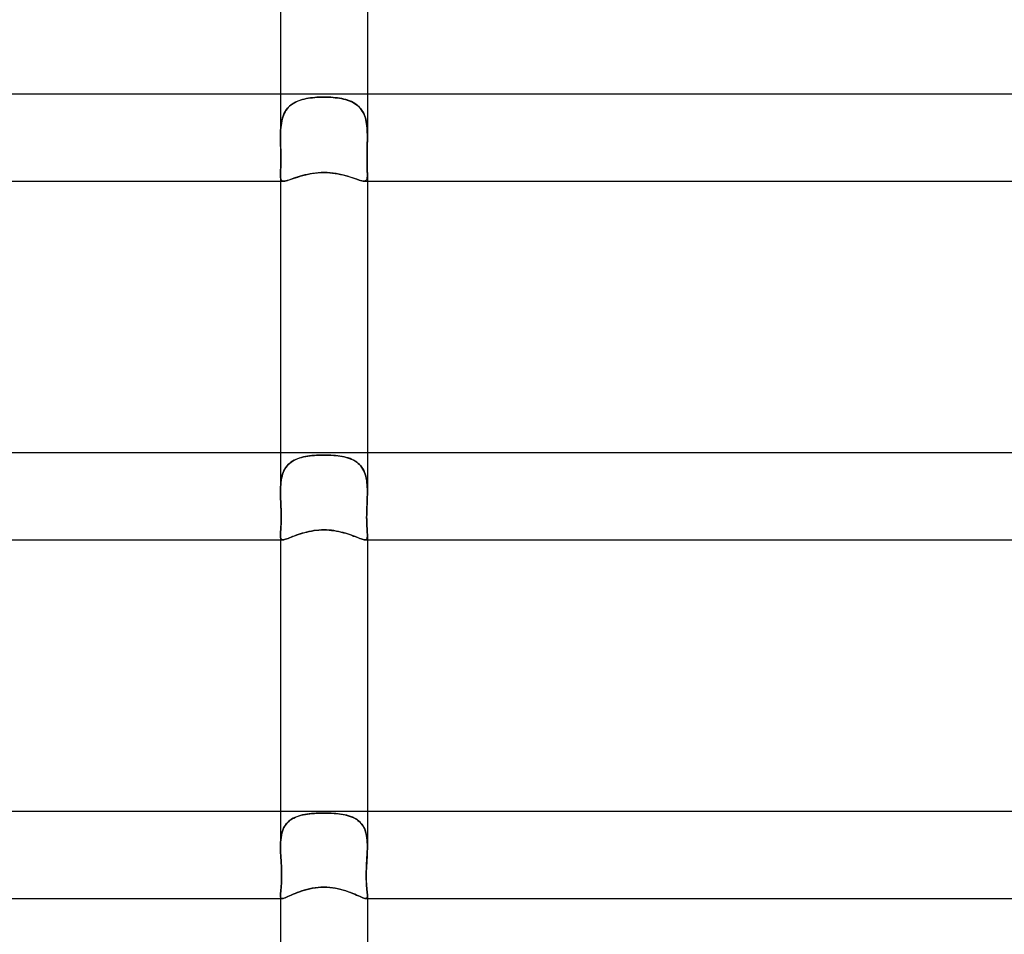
# Model space of a CAD drawing. Header units: millimetres. Extents: x -535 to 535, y -2 to 330.
# Tile 54 of 88: x -14 to 31, y 246 to 288. Entities that reach past the tile are written whole.
import ezdxf

# ---------------------------------------------------------------- set-up
doc = ezdxf.new("R2010")
doc.units = ezdxf.units.MM
doc.layers.add('HIDDEN', color=7, linetype='Continuous')
doc.layers.add('THICK', color=7, linetype='Continuous')

msp = doc.modelspace()

# ---------------------------------------------------------------- linework, layer by layer
at = {"layer": 'HIDDEN'}
for p, q in [((-2, 284.5), (-2, 282.543)), ((-1.388, 284.091), (-1.458, 284.046)), ((-1.416, 284.074), (-1.342, 284.117)), ((-1.314, 284.131), (-1.388, 284.091)), ((-1.342, 284.117), (-1.263, 284.156)), ((-1.236, 284.168), (-1.314, 284.131)), ((-1.263, 284.156), (-1.181, 284.19)), ((-1.156, 284.2), (-1.236, 284.168)), ((-1.181, 284.19), (-1.095, 284.221)), ((-1.073, 284.229), (-1.156, 284.2)), ((-1.095, 284.221), (-1.007, 284.248)), ((-0.987, 284.254), (-1.073, 284.229)), ((-1.007, 284.248), (-0.915, 284.272)), ((-0.899, 284.276), (-0.987, 284.254)), ((-0.915, 284.272), (-0.821, 284.293)), ((-0.809, 284.295), (-0.899, 284.276)), ((-0.821, 284.293), (-0.723, 284.31)), ((-0.716, 284.311), (-0.809, 284.295)), ((-0.723, 284.31), (-0.624, 284.325)), ((-0.62, 284.326), (-0.716, 284.311)), ((-0.624, 284.325), (-0.523, 284.337)), ((-0.522, 284.337), (-0.62, 284.326)), ((-0.523, 284.337), (-0.42, 284.347)), ((-0.422, 284.347), (-0.522, 284.337)), ((-0.319, 284.354), (-0.422, 284.347)), ((-0.42, 284.347), (-0.316, 284.354)), ((-0.215, 284.359), (-0.319, 284.354)), ((-0.316, 284.354), (-0.212, 284.36)), ((-0.108, 284.363), (-0.215, 284.359)), ((-0.212, 284.36), (-0.106, 284.363)), ((0, 284.364), (-0.108, 284.363)), ((-0.106, 284.363), (0, 284.364)), ((0.106, 284.363), (0, 284.364)), ((0, 284.364), (0.108, 284.363)), ((0.212, 284.36), (0.106, 284.363)), ((0.108, 284.363), (0.215, 284.359)), ((0.316, 284.354), (0.212, 284.36)), ((0.215, 284.359), (0.319, 284.354)), ((0.42, 284.347), (0.316, 284.354)), ((0.319, 284.354), (0.422, 284.347)), ((0.523, 284.337), (0.42, 284.347)), ((0.422, 284.347), (0.522, 284.337)), ((0.522, 284.337), (0.62, 284.326)), ((0.624, 284.325), (0.523, 284.337)), ((0.62, 284.326), (0.716, 284.311)), ((0.723, 284.31), (0.624, 284.325)), ((0.716, 284.311), (0.809, 284.295)), ((0.821, 284.293), (0.723, 284.31)), ((0.809, 284.295), (0.899, 284.276)), ((0.915, 284.272), (0.821, 284.293)), ((0.899, 284.276), (0.987, 284.254)), ((1.007, 284.248), (0.915, 284.272)), ((0.987, 284.254), (1.073, 284.229)), ((1.095, 284.221), (1.007, 284.248)), ((1.073, 284.229), (1.156, 284.2)), ((1.181, 284.19), (1.095, 284.221)), ((1.156, 284.2), (1.236, 284.168)), ((1.263, 284.156), (1.181, 284.19)), ((1.236, 284.168), (1.314, 284.131)), ((1.342, 284.117), (1.263, 284.156)), ((1.314, 284.131), (1.388, 284.091)), ((1.416, 284.074), (1.342, 284.117)), ((1.388, 284.091), (1.458, 284.046)), ((2, 284.5), (2, 282.543)), ((-1.846, 283.572), (-1.809, 283.65)), ((-1.791, 283.682), (-1.831, 283.605)), ((-1.809, 283.65), (-1.767, 283.723)), ((-1.747, 283.755), (-1.791, 283.682)), ((-1.767, 283.723), (-1.721, 283.792)), ((-1.698, 283.823), (-1.747, 283.755)), ((-1.721, 283.792), (-1.669, 283.857)), ((-1.644, 283.886), (-1.698, 283.823)), ((-1.669, 283.857), (-1.613, 283.918)), ((-1.586, 283.944), (-1.644, 283.886)), ((-1.613, 283.918), (-1.552, 283.975)), ((-1.524, 283.997), (-1.586, 283.944)), ((-1.552, 283.975), (-1.486, 284.027)), ((-1.458, 284.046), (-1.524, 283.997)), ((-1.486, 284.027), (-1.416, 284.074)), ((1.486, 284.027), (1.416, 284.074)), ((1.458, 284.046), (1.524, 283.997)), ((1.552, 283.975), (1.486, 284.027)), ((1.524, 283.997), (1.586, 283.944)), ((1.613, 283.918), (1.552, 283.975)), ((1.586, 283.944), (1.644, 283.886)), ((1.669, 283.857), (1.613, 283.918)), ((1.644, 283.886), (1.698, 283.823)), ((1.721, 283.792), (1.669, 283.857)), ((1.698, 283.823), (1.747, 283.755)), ((1.767, 283.723), (1.721, 283.792)), ((1.747, 283.755), (1.791, 283.682)), ((1.809, 283.65), (1.767, 283.723)), ((1.791, 283.682), (1.831, 283.605)), ((1.846, 283.572), (1.809, 283.65)), ((-1.964, 283.134), (-1.949, 283.227)), ((-1.943, 283.257), (-1.96, 283.162)), ((-1.949, 283.227), (-1.929, 283.317)), ((-1.921, 283.35), (-1.943, 283.257)), ((-1.929, 283.317), (-1.906, 283.405)), ((-1.896, 283.439), (-1.921, 283.35)), ((-1.906, 283.405), (-1.878, 283.49)), ((-1.865, 283.524), (-1.896, 283.439)), ((-1.878, 283.49), (-1.846, 283.572)), ((-1.831, 283.605), (-1.865, 283.524)), ((1.831, 283.605), (1.865, 283.524)), ((1.878, 283.49), (1.846, 283.572)), ((1.865, 283.524), (1.896, 283.439)), ((1.906, 283.405), (1.878, 283.49)), ((1.896, 283.439), (1.921, 283.35)), ((1.929, 283.317), (1.906, 283.405)), ((1.921, 283.35), (1.943, 283.257)), ((1.949, 283.227), (1.929, 283.317)), ((1.943, 283.257), (1.96, 283.162)), ((1.964, 283.134), (1.949, 283.227)), ((-1.997, 282.757), (-1.999, 282.651)), ((-1.999, 282.645), (-1.997, 282.745)), ((-1.992, 282.861), (-1.997, 282.757)), ((-1.997, 282.745), (-1.993, 282.844)), ((-1.993, 282.844), (-1.986, 282.942)), ((-1.984, 282.963), (-1.992, 282.861)), ((-1.986, 282.942), (-1.977, 283.039)), ((-1.974, 283.064), (-1.984, 282.963)), ((-1.977, 283.039), (-1.964, 283.134)), ((-1.96, 283.162), (-1.974, 283.064)), ((1.96, 283.162), (1.974, 283.064)), ((1.977, 283.039), (1.964, 283.134)), ((1.974, 283.064), (1.984, 282.963)), ((1.986, 282.942), (1.977, 283.039)), ((1.984, 282.963), (1.992, 282.861)), ((1.993, 282.844), (1.986, 282.942)), ((1.992, 282.861), (1.997, 282.757)), ((1.997, 282.745), (1.993, 282.844)), ((1.997, 282.757), (1.999, 282.651)), ((1.999, 282.645), (1.997, 282.745)), ((-1.999, 282.651), (-2, 282.544)), ((-2, 282.543), (-1.999, 282.645)), ((-2, 282.544), (-2, 282.536)), ((-2, 282.536), (-2, 282.543)), ((-2, 282.529), (-2, 282.536)), ((-2, 282.536), (-2, 282.529)), ((-2, 282.522), (-2, 282.529)), ((-2, 282.529), (-2, 282.522)), ((-2, 282.514), (-2, 282.522)), ((-2, 282.522), (-2, 282.515)), ((-2, 282.515), (-2, 282.507)), ((-2, 282.507), (-2, 282.514)), ((-2, 282.5), (-2, 282.507)), ((-2, 282.507), (-2, 282.5)), ((-1.999, 282.378), (-2, 282.5)), ((-2, 282.5), (-1.998, 282.355)), ((-1.996, 282.256), (-1.999, 282.378)), ((-1.998, 282.355), (-1.995, 282.208)), ((1.998, 282.355), (1.995, 282.208)), ((1.996, 282.256), (1.999, 282.378)), ((2, 282.5), (1.998, 282.355)), ((1.999, 282.651), (2, 282.544)), ((2, 282.543), (1.999, 282.645)), ((1.999, 282.378), (2, 282.5)), ((2, 282.544), (2, 282.536)), ((2, 282.536), (2, 282.543)), ((2, 282.529), (2, 282.536)), ((2, 282.536), (2, 282.529)), ((2, 282.522), (2, 282.529)), ((2, 282.529), (2, 282.522)), ((2, 282.514), (2, 282.522)), ((2, 282.522), (2, 282.515)), ((2, 282.515), (2, 282.507)), ((2, 282.507), (2, 282.514)), ((2, 282.5), (2, 282.507)), ((2, 282.507), (2, 282.5)), ((-1.993, 282.133), (-1.996, 282.256)), ((-1.995, 282.208), (-1.991, 282.062)), ((-1.99, 282.01), (-1.993, 282.133)), ((-1.991, 282.062), (-1.987, 281.917)), ((-1.987, 281.888), (-1.99, 282.01)), ((-1.987, 281.917), (-1.984, 281.776)), ((-1.984, 281.766), (-1.987, 281.888)), ((1.987, 281.917), (1.984, 281.776)), ((1.984, 281.766), (1.987, 281.888)), ((1.991, 282.062), (1.987, 281.917)), ((1.987, 281.888), (1.99, 282.01)), ((1.99, 282.01), (1.993, 282.133)), ((1.995, 282.208), (1.991, 282.062)), ((1.993, 282.133), (1.996, 282.256)), ((-1.983, 281.376), (-1.985, 281.255)), ((-1.984, 281.776), (-1.982, 281.638)), ((-1.982, 281.646), (-1.984, 281.766)), ((-1.984, 281.307), (-1.982, 281.415)), ((-1.982, 281.504), (-1.983, 281.376)), ((-1.982, 281.528), (-1.982, 281.646)), ((-1.982, 281.638), (-1.982, 281.504)), ((-1.982, 281.415), (-1.982, 281.528)), ((1.984, 281.776), (1.982, 281.638)), ((1.982, 281.646), (1.984, 281.766)), ((1.982, 281.528), (1.982, 281.646)), ((1.982, 281.638), (1.982, 281.504)), ((1.982, 281.415), (1.982, 281.528)), ((1.982, 281.504), (1.983, 281.376)), ((1.984, 281.307), (1.982, 281.415)), ((1.983, 281.376), (1.985, 281.255)), ((-1.996, 280.946), (-1.999, 280.861)), ((-1.999, 280.855), (-1.997, 280.932)), ((-1.997, 280.932), (-1.993, 281.016)), ((-1.993, 281.04), (-1.996, 280.946)), ((-1.989, 281.143), (-1.993, 281.04)), ((-1.993, 281.016), (-1.99, 281.107)), ((-1.99, 281.107), (-1.987, 281.204)), ((-1.985, 281.255), (-1.989, 281.143)), ((-1.987, 281.204), (-1.984, 281.307)), ((1.987, 281.204), (1.984, 281.307)), ((1.985, 281.255), (1.989, 281.143)), ((1.99, 281.107), (1.987, 281.204)), ((1.989, 281.143), (1.993, 281.04)), ((1.993, 281.016), (1.99, 281.107)), ((1.993, 281.04), (1.996, 280.946)), ((1.997, 280.932), (1.993, 281.016)), ((1.996, 280.946), (1.999, 280.861)), ((1.999, 280.855), (1.997, 280.932)), ((-1.999, 280.861), (-2, 280.785)), ((-2, 280.785), (-1.999, 280.855)), ((-1.999, 280.718), (-2, 280.785)), ((-2, 280.785), (-1.998, 280.71)), ((-2, 280.785), (-2, 280.5)), ((-1.994, 280.659), (-1.999, 280.718)), ((-1.998, 280.71), (-1.992, 280.647)), ((-1.985, 280.61), (-1.994, 280.659)), ((-1.992, 280.647), (-1.981, 280.594)), ((-1.971, 280.57), (-1.985, 280.61)), ((-1.981, 280.594), (-1.962, 280.553)), ((-1.951, 280.539), (-1.971, 280.57)), ((-1.962, 280.553), (-1.934, 280.523)), ((-1.925, 280.517), (-1.951, 280.539)), ((-1.934, 280.523), (-1.897, 280.506)), ((-1.891, 280.504), (-1.925, 280.517)), ((-1.897, 280.506), (-1.849, 280.5)), ((-1.849, 280.5), (-1.891, 280.504)), ((-1.849, 280.5), (-1.799, 280.504)), ((-1.799, 280.504), (-1.74, 280.515)), ((-1.74, 280.515), (-1.671, 280.533)), ((-1.671, 280.533), (-1.594, 280.557)), ((-1.594, 280.557), (-1.508, 280.586)), ((-1.508, 280.586), (-1.413, 280.618)), ((-1.413, 280.618), (-1.311, 280.652)), ((-1.311, 280.652), (-1.202, 280.688)), ((-1.202, 280.688), (-1.086, 280.724)), ((-1.086, 280.724), (-0.965, 280.758)), ((-0.965, 280.758), (-0.838, 280.79)), ((-0.838, 280.79), (-0.706, 280.82)), ((-0.706, 280.82), (-0.57, 280.845)), ((-0.57, 280.845), (-0.431, 280.865)), ((-0.431, 280.865), (-0.289, 280.88)), ((-0.289, 280.88), (-0.145, 280.89)), ((-0.145, 280.89), (0, 280.893)), ((0, 280.893), (0.134, 280.89)), ((0.134, 280.89), (0.266, 280.882)), ((0.266, 280.882), (0.394, 280.87)), ((0.394, 280.87), (0.52, 280.853)), ((0.52, 280.853), (0.641, 280.832)), ((0.641, 280.832), (0.759, 280.808)), ((0.759, 280.808), (0.872, 280.782)), ((0.872, 280.782), (0.982, 280.753)), ((0.982, 280.753), (1.088, 280.723)), ((1.088, 280.723), (1.189, 280.692)), ((1.189, 280.692), (1.286, 280.661)), ((1.286, 280.661), (1.379, 280.63)), ((1.379, 280.63), (1.466, 280.6)), ((1.466, 280.6), (1.546, 280.573)), ((1.546, 280.573), (1.621, 280.549)), ((1.621, 280.549), (1.688, 280.528)), ((1.688, 280.528), (1.749, 280.513)), ((1.749, 280.513), (1.803, 280.503)), ((1.803, 280.503), (1.849, 280.5)), ((1.897, 280.506), (1.849, 280.5)), ((1.849, 280.5), (1.891, 280.504)), ((1.891, 280.504), (1.925, 280.517)), ((1.934, 280.523), (1.897, 280.506)), ((1.925, 280.517), (1.951, 280.539)), ((1.962, 280.553), (1.934, 280.523)), ((1.951, 280.539), (1.971, 280.57)), ((1.981, 280.594), (1.962, 280.553)), ((1.971, 280.57), (1.985, 280.61)), ((1.992, 280.647), (1.981, 280.594)), ((1.985, 280.61), (1.994, 280.659)), ((1.998, 280.71), (1.992, 280.647)), ((1.994, 280.659), (1.999, 280.718)), ((2, 280.785), (1.998, 280.71)), ((1.999, 280.861), (2, 280.785)), ((2, 280.785), (1.999, 280.855)), ((1.999, 280.718), (2, 280.785)), ((2, 280.785), (2, 280.5)), ((-2, 268), (-2, 266.222)), ((-1.038, 267.785), (-1.126, 267.759)), ((-1.117, 267.762), (-1.027, 267.788)), ((-0.947, 267.808), (-1.038, 267.785)), ((-1.027, 267.788), (-0.933, 267.811)), ((-0.853, 267.828), (-0.947, 267.808)), ((-0.933, 267.811), (-0.837, 267.831)), ((-0.756, 267.844), (-0.853, 267.828)), ((-0.837, 267.831), (-0.738, 267.847)), ((-0.657, 267.859), (-0.756, 267.844)), ((-0.738, 267.847), (-0.637, 267.861)), ((-0.554, 267.871), (-0.657, 267.859)), ((-0.637, 267.861), (-0.534, 267.872)), ((-0.449, 267.88), (-0.554, 267.871)), ((-0.534, 267.872), (-0.429, 267.882)), ((-0.34, 267.888), (-0.449, 267.88)), ((-0.429, 267.882), (-0.323, 267.888)), ((-0.229, 267.893), (-0.34, 267.888)), ((-0.323, 267.888), (-0.216, 267.893)), ((-0.116, 267.896), (-0.229, 267.893)), ((-0.216, 267.893), (-0.108, 267.896)), ((0, 267.897), (-0.116, 267.896)), ((-0.108, 267.896), (0, 267.897)), ((0.108, 267.896), (0, 267.897)), ((0, 267.897), (0.116, 267.896)), ((0.216, 267.893), (0.108, 267.896)), ((0.116, 267.896), (0.229, 267.893)), ((0.323, 267.888), (0.216, 267.893)), ((0.229, 267.893), (0.34, 267.888)), ((0.429, 267.882), (0.323, 267.888)), ((0.34, 267.888), (0.449, 267.88)), ((0.534, 267.872), (0.429, 267.882)), ((0.449, 267.88), (0.554, 267.871)), ((0.637, 267.861), (0.534, 267.872)), ((0.554, 267.871), (0.657, 267.859)), ((0.738, 267.847), (0.637, 267.861)), ((0.657, 267.859), (0.756, 267.844)), ((0.837, 267.831), (0.738, 267.847)), ((0.756, 267.844), (0.853, 267.828)), ((0.933, 267.811), (0.837, 267.831)), ((0.853, 267.828), (0.947, 267.808)), ((1.027, 267.788), (0.933, 267.811)), ((0.947, 267.808), (1.038, 267.785)), ((1.117, 267.762), (1.027, 267.788)), ((1.038, 267.785), (1.126, 267.759)), ((2, 268), (2, 266.222)), ((-1.797, 267.255), (-1.751, 267.328)), ((-1.75, 267.33), (-1.796, 267.258)), ((-1.751, 267.328), (-1.699, 267.395)), ((-1.698, 267.397), (-1.75, 267.33)), ((-1.699, 267.395), (-1.643, 267.458)), ((-1.642, 267.459), (-1.698, 267.397)), ((-1.643, 267.458), (-1.581, 267.515)), ((-1.581, 267.515), (-1.642, 267.459)), ((-1.581, 267.515), (-1.514, 267.568)), ((-1.516, 267.567), (-1.581, 267.515)), ((-1.446, 267.614), (-1.516, 267.567)), ((-1.514, 267.568), (-1.443, 267.616)), ((-1.372, 267.657), (-1.446, 267.614)), ((-1.443, 267.616), (-1.367, 267.659)), ((-1.293, 267.695), (-1.372, 267.657)), ((-1.367, 267.659), (-1.288, 267.697)), ((-1.211, 267.729), (-1.293, 267.695)), ((-1.288, 267.697), (-1.204, 267.731)), ((-1.126, 267.759), (-1.211, 267.729)), ((-1.204, 267.731), (-1.117, 267.762)), ((1.204, 267.731), (1.117, 267.762)), ((1.126, 267.759), (1.211, 267.729)), ((1.288, 267.697), (1.204, 267.731)), ((1.211, 267.729), (1.293, 267.695)), ((1.367, 267.659), (1.288, 267.697)), ((1.293, 267.695), (1.372, 267.657)), ((1.443, 267.616), (1.367, 267.659)), ((1.372, 267.657), (1.446, 267.614)), ((1.514, 267.568), (1.443, 267.616)), ((1.446, 267.614), (1.516, 267.567)), ((1.581, 267.515), (1.514, 267.568)), ((1.516, 267.567), (1.581, 267.515)), ((1.643, 267.458), (1.581, 267.515)), ((1.581, 267.515), (1.642, 267.459)), ((1.642, 267.459), (1.698, 267.397)), ((1.699, 267.395), (1.643, 267.458)), ((1.698, 267.397), (1.75, 267.33)), ((1.751, 267.328), (1.699, 267.395)), ((1.75, 267.33), (1.796, 267.258)), ((1.797, 267.255), (1.751, 267.328)), ((-1.951, 266.828), (-1.93, 266.921)), ((-1.929, 266.926), (-1.95, 266.833)), ((-1.93, 266.921), (-1.904, 267.011)), ((-1.903, 267.015), (-1.929, 266.926)), ((-1.904, 267.011), (-1.874, 267.096)), ((-1.872, 267.1), (-1.903, 267.015)), ((-1.874, 267.096), (-1.838, 267.178)), ((-1.837, 267.181), (-1.872, 267.1)), ((-1.838, 267.178), (-1.797, 267.255)), ((-1.796, 267.258), (-1.837, 267.181)), ((1.796, 267.258), (1.837, 267.181)), ((1.838, 267.178), (1.797, 267.255)), ((1.837, 267.181), (1.872, 267.1)), ((1.874, 267.096), (1.838, 267.178)), ((1.872, 267.1), (1.903, 267.015)), ((1.904, 267.011), (1.874, 267.096)), ((1.903, 267.015), (1.929, 266.926)), ((1.93, 266.921), (1.904, 267.011)), ((1.929, 266.926), (1.95, 266.833)), ((1.951, 266.828), (1.93, 266.921)), ((-1.996, 266.434), (-1.999, 266.329)), ((-1.999, 266.327), (-1.996, 266.431)), ((-1.989, 266.537), (-1.996, 266.434)), ((-1.996, 266.431), (-1.99, 266.534)), ((-1.99, 266.534), (-1.98, 266.634)), ((-1.98, 266.638), (-1.989, 266.537)), ((-1.967, 266.737), (-1.98, 266.638)), ((-1.98, 266.634), (-1.968, 266.732)), ((-1.968, 266.732), (-1.951, 266.828)), ((-1.95, 266.833), (-1.967, 266.737)), ((1.95, 266.833), (1.967, 266.737)), ((1.968, 266.732), (1.951, 266.828)), ((1.967, 266.737), (1.98, 266.638)), ((1.98, 266.634), (1.968, 266.732)), ((1.98, 266.638), (1.989, 266.537)), ((1.99, 266.534), (1.98, 266.634)), ((1.989, 266.537), (1.996, 266.434)), ((1.996, 266.431), (1.99, 266.534)), ((1.996, 266.434), (1.999, 266.329)), ((1.999, 266.327), (1.996, 266.431)), ((-1.999, 266.329), (-2, 266.222)), ((-2, 266.222), (-1.999, 266.327)), ((-2, 266.185), (-2, 266.222)), ((-2, 266.222), (-2, 266.185)), ((-2, 266.148), (-2, 266.185)), ((-2, 266.185), (-2, 266.149)), ((-2, 266.149), (-1.999, 266.112)), ((-1.999, 266.112), (-2, 266.148)), ((-1.998, 266.074), (-1.999, 266.112)), ((-1.999, 266.112), (-1.998, 266.075)), ((-1.998, 266.075), (-1.998, 266.037)), ((-1.998, 266.037), (-1.998, 266.074)), ((-1.997, 266), (-1.998, 266.037)), ((-1.998, 266.037), (-1.997, 266)), ((-1.992, 265.873), (-1.997, 266)), ((-1.997, 266), (-1.993, 265.882)), ((1.992, 265.873), (1.997, 266)), ((1.997, 266), (1.993, 265.882)), ((1.997, 266), (1.998, 266.037)), ((1.998, 266.037), (1.997, 266)), ((1.998, 266.074), (1.999, 266.112)), ((1.999, 266.112), (1.998, 266.075)), ((1.998, 266.075), (1.998, 266.037)), ((1.998, 266.037), (1.998, 266.074)), ((1.999, 266.329), (2, 266.222)), ((2, 266.222), (1.999, 266.327)), ((2, 266.149), (1.999, 266.112)), ((1.999, 266.112), (2, 266.148)), ((2, 266.185), (2, 266.222)), ((2, 266.222), (2, 266.185)), ((2, 266.148), (2, 266.185)), ((2, 266.185), (2, 266.149)), ((-1.993, 265.882), (-1.988, 265.763)), ((-1.987, 265.746), (-1.992, 265.873)), ((-1.988, 265.763), (-1.983, 265.643)), ((-1.982, 265.619), (-1.987, 265.746)), ((-1.983, 265.643), (-1.978, 265.523)), ((-1.977, 265.493), (-1.982, 265.619)), ((-1.978, 265.523), (-1.973, 265.403)), ((1.978, 265.523), (1.973, 265.403)), ((1.977, 265.493), (1.982, 265.619)), ((1.983, 265.643), (1.978, 265.523)), ((1.982, 265.619), (1.987, 265.746)), ((1.988, 265.763), (1.983, 265.643)), ((1.987, 265.746), (1.992, 265.873)), ((1.993, 265.882), (1.988, 265.763)), ((-1.972, 265.37), (-1.977, 265.493)), ((-1.973, 265.403), (-1.97, 265.283)), ((-1.969, 265.249), (-1.972, 265.37)), ((-1.97, 265.283), (-1.967, 265.164)), ((-1.967, 265.131), (-1.969, 265.249)), ((-1.967, 265.164), (-1.966, 265.046)), ((-1.966, 265.017), (-1.967, 265.131)), ((1.967, 265.164), (1.966, 265.046)), ((1.966, 265.017), (1.967, 265.131)), ((1.97, 265.283), (1.967, 265.164)), ((1.967, 265.131), (1.969, 265.249)), ((1.969, 265.249), (1.972, 265.37)), ((1.973, 265.403), (1.97, 265.283)), ((1.972, 265.37), (1.977, 265.493)), ((-1.983, 264.528), (-1.978, 264.613)), ((-1.977, 264.627), (-1.982, 264.539)), ((-1.978, 264.613), (-1.973, 264.704)), ((-1.973, 264.721), (-1.977, 264.627)), ((-1.969, 264.823), (-1.973, 264.721)), ((-1.973, 264.704), (-1.97, 264.802)), ((-1.97, 264.802), (-1.967, 264.906)), ((-1.967, 264.931), (-1.969, 264.823)), ((-1.966, 265.046), (-1.967, 264.931)), ((-1.967, 264.906), (-1.966, 265.017)), ((1.966, 265.046), (1.967, 264.931)), ((1.967, 264.906), (1.966, 265.017)), ((1.967, 264.931), (1.969, 264.823)), ((1.97, 264.802), (1.967, 264.906)), ((1.969, 264.823), (1.973, 264.721)), ((1.973, 264.704), (1.97, 264.802)), ((1.973, 264.721), (1.977, 264.627)), ((1.978, 264.613), (1.973, 264.704)), ((1.977, 264.627), (1.982, 264.539)), ((1.983, 264.528), (1.978, 264.613)), ((-1.999, 264.255), (-2, 264.2)), ((-2, 264.2), (-1.999, 264.254)), ((-1.999, 264.147), (-2, 264.2)), ((-2, 264.2), (-1.998, 264.147)), ((-2, 264.2), (-2, 264)), ((-1.996, 264.316), (-1.999, 264.255)), ((-1.999, 264.254), (-1.996, 264.313)), ((-1.992, 264.384), (-1.996, 264.316)), ((-1.996, 264.313), (-1.992, 264.379)), ((-1.987, 264.458), (-1.992, 264.384)), ((-1.992, 264.379), (-1.988, 264.45)), ((-1.988, 264.45), (-1.983, 264.528)), ((-1.982, 264.539), (-1.987, 264.458)), ((-1.435, 264.145), (-1.353, 264.176)), ((-1.353, 264.176), (-1.268, 264.208)), ((-1.268, 264.208), (-1.178, 264.24)), ((-1.178, 264.24), (-1.084, 264.271)), ((-1.084, 264.271), (-0.987, 264.301)), ((-0.987, 264.301), (-0.886, 264.33)), ((-0.886, 264.33), (-0.782, 264.357)), ((-0.782, 264.357), (-0.676, 264.381)), ((-0.676, 264.381), (-0.567, 264.402)), ((-0.567, 264.402), (-0.456, 264.42)), ((-0.456, 264.42), (-0.344, 264.434)), ((-0.344, 264.434), (-0.23, 264.445)), ((-0.23, 264.445), (-0.115, 264.451)), ((-0.115, 264.451), (0, 264.453)), ((0, 264.453), (0.117, 264.451)), ((0.117, 264.451), (0.234, 264.444)), ((0.234, 264.444), (0.35, 264.433)), ((0.35, 264.433), (0.465, 264.419)), ((0.465, 264.419), (0.578, 264.4)), ((0.578, 264.4), (0.689, 264.378)), ((0.689, 264.378), (0.797, 264.353)), ((0.797, 264.353), (0.901, 264.326)), ((0.901, 264.326), (1.001, 264.297)), ((1.001, 264.297), (1.098, 264.266)), ((1.098, 264.266), (1.19, 264.235)), ((1.19, 264.235), (1.278, 264.204)), ((1.278, 264.204), (1.362, 264.173)), ((1.362, 264.173), (1.441, 264.143)), ((1.982, 264.539), (1.987, 264.458)), ((1.988, 264.45), (1.983, 264.528)), ((1.987, 264.458), (1.992, 264.384)), ((1.992, 264.379), (1.988, 264.45)), ((1.992, 264.384), (1.996, 264.316)), ((1.996, 264.313), (1.992, 264.379)), ((1.996, 264.316), (1.999, 264.255)), ((1.999, 264.254), (1.996, 264.313)), ((2, 264.2), (1.998, 264.147)), ((1.999, 264.255), (2, 264.2)), ((2, 264.2), (1.999, 264.254)), ((1.999, 264.147), (2, 264.2)), ((2, 264.2), (2, 264)), ((-1.993, 264.102), (-1.999, 264.147)), ((-1.998, 264.147), (-1.993, 264.102)), ((-1.984, 264.065), (-1.993, 264.102)), ((-1.993, 264.102), (-1.984, 264.065)), ((-1.969, 264.036), (-1.984, 264.065)), ((-1.984, 264.065), (-1.969, 264.036)), ((-1.948, 264.016), (-1.969, 264.036)), ((-1.969, 264.036), (-1.948, 264.016)), ((-1.92, 264.004), (-1.948, 264.016)), ((-1.948, 264.016), (-1.92, 264.004)), ((-1.886, 264), (-1.92, 264.004)), ((-1.92, 264.004), (-1.886, 264)), ((-1.886, 264), (-1.85, 264.003)), ((-1.85, 264.003), (-1.808, 264.011)), ((-1.808, 264.011), (-1.761, 264.024)), ((-1.761, 264.024), (-1.707, 264.042)), ((-1.707, 264.042), (-1.647, 264.063)), ((-1.647, 264.063), (-1.581, 264.088)), ((-1.581, 264.088), (-1.511, 264.115)), ((-1.511, 264.115), (-1.435, 264.145)), ((1.441, 264.143), (1.515, 264.114)), ((1.515, 264.114), (1.585, 264.087)), ((1.585, 264.087), (1.649, 264.062)), ((1.649, 264.062), (1.708, 264.041)), ((1.708, 264.041), (1.761, 264.024)), ((1.761, 264.024), (1.808, 264.011)), ((1.808, 264.011), (1.85, 264.003)), ((1.85, 264.003), (1.886, 264)), ((1.886, 264), (1.92, 264.004)), ((1.92, 264.004), (1.886, 264)), ((1.92, 264.004), (1.948, 264.016)), ((1.948, 264.016), (1.92, 264.004)), ((1.948, 264.016), (1.969, 264.036)), ((1.969, 264.036), (1.948, 264.016)), ((1.969, 264.036), (1.984, 264.065)), ((1.984, 264.065), (1.969, 264.036)), ((1.984, 264.065), (1.993, 264.102)), ((1.993, 264.102), (1.984, 264.065)), ((1.993, 264.102), (1.999, 264.147)), ((1.998, 264.147), (1.993, 264.102)), ((-2, 251.5), (-2, 249.878)), ((2, 251.5), (2, 249.878)), ((-1.629, 251.037), (-1.689, 250.977)), ((-1.664, 251.003), (-1.603, 251.06)), ((-1.564, 251.091), (-1.629, 251.037)), ((-1.603, 251.06), (-1.537, 251.111)), ((-1.493, 251.141), (-1.564, 251.091)), ((-1.537, 251.111), (-1.466, 251.158)), ((-1.418, 251.185), (-1.493, 251.141)), ((-1.466, 251.158), (-1.39, 251.2)), ((-1.338, 251.225), (-1.418, 251.185)), ((-1.39, 251.2), (-1.31, 251.237)), ((-1.254, 251.26), (-1.338, 251.225)), ((-1.31, 251.237), (-1.226, 251.27)), ((-1.167, 251.29), (-1.254, 251.26)), ((-1.226, 251.27), (-1.138, 251.299)), ((-1.076, 251.317), (-1.167, 251.29)), ((-1.138, 251.299), (-1.047, 251.324)), ((-0.982, 251.34), (-1.076, 251.317)), ((-1.047, 251.324), (-0.952, 251.346)), ((-0.885, 251.359), (-0.982, 251.34)), ((-0.952, 251.346), (-0.855, 251.365)), ((-0.785, 251.376), (-0.885, 251.359)), ((-0.855, 251.365), (-0.754, 251.38)), ((-0.683, 251.389), (-0.785, 251.376)), ((-0.754, 251.38), (-0.651, 251.393)), ((-0.577, 251.401), (-0.683, 251.389)), ((-0.651, 251.393), (-0.546, 251.404)), ((-0.467, 251.41), (-0.577, 251.401)), ((-0.546, 251.404), (-0.439, 251.412)), ((-0.355, 251.417), (-0.467, 251.41)), ((-0.439, 251.412), (-0.33, 251.418)), ((-0.239, 251.422), (-0.355, 251.417)), ((-0.33, 251.418), (-0.221, 251.422)), ((-0.121, 251.425), (-0.239, 251.422)), ((-0.221, 251.422), (-0.111, 251.425)), ((0, 251.426), (-0.121, 251.425)), ((-0.111, 251.425), (0, 251.426)), ((0.111, 251.425), (0, 251.426)), ((0, 251.426), (0.121, 251.425)), ((0.221, 251.422), (0.111, 251.425)), ((0.121, 251.425), (0.239, 251.422)), ((0.33, 251.418), (0.221, 251.422)), ((0.239, 251.422), (0.355, 251.417)), ((0.439, 251.412), (0.33, 251.418)), ((0.355, 251.417), (0.467, 251.41)), ((0.546, 251.404), (0.439, 251.412)), ((0.467, 251.41), (0.577, 251.401)), ((0.651, 251.393), (0.546, 251.404)), ((0.577, 251.401), (0.683, 251.389)), ((0.754, 251.38), (0.651, 251.393)), ((0.683, 251.389), (0.785, 251.376)), ((0.855, 251.365), (0.754, 251.38)), ((0.785, 251.376), (0.885, 251.359)), ((0.952, 251.346), (0.855, 251.365)), ((0.885, 251.359), (0.982, 251.34)), ((1.047, 251.324), (0.952, 251.346)), ((0.982, 251.34), (1.076, 251.317)), ((1.138, 251.299), (1.047, 251.324)), ((1.076, 251.317), (1.167, 251.29)), ((1.226, 251.27), (1.138, 251.299)), ((1.167, 251.29), (1.254, 251.26)), ((1.31, 251.237), (1.226, 251.27)), ((1.254, 251.26), (1.338, 251.225)), ((1.39, 251.2), (1.31, 251.237)), ((1.338, 251.225), (1.418, 251.185)), ((1.466, 251.158), (1.39, 251.2)), ((1.418, 251.185), (1.493, 251.141)), ((1.537, 251.111), (1.466, 251.158)), ((1.493, 251.141), (1.564, 251.091)), ((1.603, 251.06), (1.537, 251.111)), ((1.564, 251.091), (1.629, 251.037)), ((1.664, 251.003), (1.603, 251.06)), ((1.629, 251.037), (1.689, 250.977)), ((-1.908, 250.593), (-1.935, 250.501)), ((-1.919, 250.559), (-1.89, 250.645)), ((-1.876, 250.68), (-1.908, 250.593)), ((-1.89, 250.645), (-1.856, 250.726)), ((-1.838, 250.762), (-1.876, 250.68)), ((-1.856, 250.726), (-1.816, 250.802)), ((-1.794, 250.839), (-1.838, 250.762)), ((-1.816, 250.802), (-1.771, 250.874)), ((-1.744, 250.911), (-1.794, 250.839)), ((-1.771, 250.874), (-1.72, 250.941)), ((-1.689, 250.977), (-1.744, 250.911)), ((-1.72, 250.941), (-1.664, 251.003)), ((1.72, 250.941), (1.664, 251.003)), ((1.689, 250.977), (1.744, 250.911)), ((1.771, 250.874), (1.72, 250.941)), ((1.744, 250.911), (1.794, 250.839)), ((1.816, 250.802), (1.771, 250.874)), ((1.794, 250.839), (1.838, 250.762)), ((1.856, 250.726), (1.816, 250.802)), ((1.838, 250.762), (1.876, 250.68)), ((1.89, 250.645), (1.856, 250.726)), ((1.876, 250.68), (1.908, 250.593)), ((1.919, 250.559), (1.89, 250.645)), ((1.908, 250.593), (1.935, 250.501)), ((-1.995, 250.083), (-1.988, 250.183)), ((-1.986, 250.202), (-1.994, 250.096)), ((-1.988, 250.183), (-1.977, 250.282)), ((-1.974, 250.305), (-1.986, 250.202)), ((-1.977, 250.282), (-1.962, 250.377)), ((-1.957, 250.405), (-1.974, 250.305)), ((-1.962, 250.377), (-1.943, 250.47)), ((-1.935, 250.501), (-1.957, 250.405)), ((-1.943, 250.47), (-1.919, 250.559)), ((1.943, 250.47), (1.919, 250.559)), ((1.935, 250.501), (1.957, 250.405)), ((1.962, 250.377), (1.943, 250.47)), ((1.957, 250.405), (1.974, 250.305)), ((1.977, 250.282), (1.962, 250.377)), ((1.974, 250.305), (1.986, 250.202)), ((1.988, 250.183), (1.977, 250.282)), ((1.986, 250.202), (1.994, 250.096)), ((1.995, 250.083), (1.988, 250.183)), ((-1.999, 249.988), (-2, 249.878)), ((-2, 249.878), (-1.999, 249.981)), ((-2, 249.815), (-2, 249.878)), ((-2, 249.878), (-2, 249.816)), ((-2, 249.816), (-1.999, 249.753)), ((-1.999, 249.753), (-2, 249.815)), ((-1.994, 250.096), (-1.999, 249.988)), ((-1.999, 249.981), (-1.995, 250.083)), ((-1.997, 249.69), (-1.999, 249.753)), ((-1.999, 249.753), (-1.997, 249.69)), ((-1.994, 249.627), (-1.997, 249.69)), ((-1.997, 249.69), (-1.994, 249.627)), ((1.994, 250.096), (1.999, 249.988)), ((1.994, 249.627), (1.997, 249.69)), ((1.997, 249.69), (1.994, 249.627)), ((1.999, 249.981), (1.995, 250.083)), ((1.997, 249.69), (1.999, 249.753)), ((1.999, 249.753), (1.997, 249.69)), ((1.999, 249.988), (2, 249.878)), ((2, 249.878), (1.999, 249.981)), ((2, 249.816), (1.999, 249.753)), ((1.999, 249.753), (2, 249.815)), ((2, 249.815), (2, 249.878)), ((2, 249.878), (2, 249.816)), ((-1.992, 249.563), (-1.994, 249.627)), ((-1.994, 249.627), (-1.992, 249.564)), ((-1.992, 249.564), (-1.988, 249.5)), ((-1.988, 249.5), (-1.992, 249.563)), ((-1.981, 249.375), (-1.988, 249.5)), ((-1.988, 249.5), (-1.982, 249.377)), ((-1.982, 249.377), (-1.974, 249.254)), ((-1.974, 249.248), (-1.981, 249.375)), ((-1.974, 249.254), (-1.967, 249.129)), ((-1.966, 249.121), (-1.974, 249.248)), ((1.966, 249.121), (1.974, 249.248)), ((1.974, 249.254), (1.967, 249.129)), ((1.982, 249.377), (1.974, 249.254)), ((1.974, 249.248), (1.981, 249.375)), ((1.981, 249.375), (1.988, 249.5)), ((1.989, 249.5), (1.982, 249.377)), ((1.988, 249.5), (1.992, 249.563)), ((1.992, 249.564), (1.989, 249.5)), ((1.992, 249.563), (1.994, 249.627)), ((1.994, 249.627), (1.992, 249.564)), ((-1.967, 249.129), (-1.96, 249.004)), ((-1.959, 248.993), (-1.966, 249.121)), ((-1.96, 249.004), (-1.954, 248.879)), ((-1.953, 248.866), (-1.959, 248.993)), ((-1.954, 248.879), (-1.949, 248.753)), ((-1.949, 248.74), (-1.953, 248.866)), ((-1.949, 248.753), (-1.946, 248.629)), ((1.949, 248.753), (1.946, 248.629)), ((1.954, 248.879), (1.949, 248.753)), ((1.949, 248.74), (1.953, 248.866)), ((1.953, 248.866), (1.959, 248.993)), ((1.96, 249.004), (1.954, 248.879)), ((1.959, 248.993), (1.966, 249.121)), ((1.967, 249.129), (1.96, 249.004)), ((-1.952, 248.271), (-1.948, 248.38)), ((-1.947, 248.391), (-1.951, 248.28)), ((-1.946, 248.615), (-1.949, 248.74)), ((-1.948, 248.38), (-1.946, 248.495)), ((-1.946, 248.508), (-1.947, 248.391)), ((-1.946, 248.629), (-1.946, 248.508)), ((-1.946, 248.495), (-1.946, 248.615)), ((1.946, 248.615), (1.949, 248.74)), ((1.946, 248.629), (1.946, 248.508)), ((1.946, 248.495), (1.946, 248.615)), ((1.946, 248.508), (1.947, 248.391)), ((1.948, 248.38), (1.946, 248.495)), ((1.947, 248.391), (1.951, 248.28)), ((1.952, 248.271), (1.948, 248.38)), ((-1.98, 247.896), (-1.987, 247.819)), ((-1.987, 247.819), (-1.98, 247.895)), ((-1.971, 247.981), (-1.98, 247.896)), ((-1.98, 247.895), (-1.972, 247.979)), ((-1.972, 247.979), (-1.964, 248.07)), ((-1.964, 248.074), (-1.971, 247.981)), ((-1.957, 248.174), (-1.964, 248.074)), ((-1.964, 248.07), (-1.957, 248.167)), ((-1.951, 248.28), (-1.957, 248.174)), ((-1.957, 248.167), (-1.952, 248.271)), ((-1.117, 247.81), (-1.006, 247.848)), ((-1.006, 247.848), (-0.891, 247.884)), ((-0.891, 247.884), (-0.772, 247.917)), ((-0.772, 247.917), (-0.649, 247.946)), ((-0.649, 247.946), (-0.523, 247.971)), ((-0.523, 247.971), (-0.395, 247.991)), ((-0.395, 247.991), (-0.264, 248.005)), ((-0.264, 248.005), (-0.132, 248.014)), ((-0.132, 248.014), (0, 248.017)), ((0, 248.017), (0.135, 248.014)), ((0.135, 248.014), (0.271, 248.005)), ((0.271, 248.005), (0.405, 247.989)), ((0.405, 247.989), (0.536, 247.968)), ((0.536, 247.968), (0.663, 247.943)), ((0.663, 247.943), (0.786, 247.913)), ((0.786, 247.913), (0.904, 247.88)), ((0.904, 247.88), (1.017, 247.844)), ((1.017, 247.844), (1.125, 247.807)), ((1.951, 248.28), (1.957, 248.174)), ((1.957, 248.167), (1.952, 248.271)), ((1.957, 248.174), (1.964, 248.074)), ((1.964, 248.07), (1.957, 248.167)), ((1.964, 248.074), (1.971, 247.981)), ((1.972, 247.979), (1.964, 248.07)), ((1.971, 247.981), (1.98, 247.896)), ((1.98, 247.895), (1.972, 247.979)), ((1.98, 247.896), (1.987, 247.819)), ((1.987, 247.819), (1.98, 247.895)), ((-2, 247.637), (-1.998, 247.689)), ((-1.998, 247.689), (-2, 247.636)), ((-1.998, 247.595), (-2, 247.637)), ((-2, 247.637), (-2, 247.5)), ((-2, 247.636), (-1.998, 247.595)), ((-1.998, 247.689), (-1.994, 247.75)), ((-1.994, 247.75), (-1.998, 247.689)), ((-1.993, 247.56), (-1.998, 247.595)), ((-1.998, 247.595), (-1.993, 247.561)), ((-1.994, 247.75), (-1.987, 247.819)), ((-1.987, 247.819), (-1.994, 247.75)), ((-1.993, 247.561), (-1.982, 247.534)), ((-1.982, 247.534), (-1.993, 247.56)), ((-1.967, 247.515), (-1.982, 247.534)), ((-1.982, 247.534), (-1.967, 247.515)), ((-1.945, 247.504), (-1.967, 247.515)), ((-1.967, 247.515), (-1.945, 247.504)), ((-1.917, 247.5), (-1.945, 247.504)), ((-1.945, 247.504), (-1.917, 247.5)), ((-1.917, 247.5), (-1.882, 247.504)), ((-1.882, 247.504), (-1.838, 247.515)), ((-1.838, 247.515), (-1.787, 247.532)), ((-1.787, 247.532), (-1.728, 247.555)), ((-1.728, 247.555), (-1.662, 247.584)), ((-1.662, 247.584), (-1.588, 247.616)), ((-1.588, 247.616), (-1.506, 247.652)), ((-1.506, 247.652), (-1.418, 247.691)), ((-1.418, 247.691), (-1.323, 247.73)), ((-1.323, 247.73), (-1.223, 247.77)), ((-1.223, 247.77), (-1.117, 247.81)), ((1.125, 247.807), (1.229, 247.768)), ((1.229, 247.768), (1.327, 247.729)), ((1.327, 247.729), (1.419, 247.69)), ((1.419, 247.69), (1.506, 247.652)), ((1.506, 247.652), (1.587, 247.617)), ((1.587, 247.617), (1.661, 247.584)), ((1.661, 247.584), (1.727, 247.556)), ((1.727, 247.556), (1.785, 247.533)), ((1.785, 247.533), (1.837, 247.515)), ((1.837, 247.515), (1.881, 247.504)), ((1.881, 247.504), (1.917, 247.5)), ((1.917, 247.5), (1.945, 247.504)), ((1.945, 247.504), (1.917, 247.5)), ((1.945, 247.504), (1.967, 247.515)), ((1.967, 247.515), (1.945, 247.504)), ((1.967, 247.515), (1.982, 247.534)), ((1.982, 247.534), (1.967, 247.515)), ((1.993, 247.561), (1.982, 247.534)), ((1.982, 247.534), (1.993, 247.56)), ((1.994, 247.75), (1.987, 247.819)), ((1.987, 247.819), (1.994, 247.75)), ((1.993, 247.56), (1.998, 247.595)), ((1.998, 247.595), (1.993, 247.561)), ((1.998, 247.689), (1.994, 247.75)), ((1.994, 247.75), (1.998, 247.689)), ((2, 247.637), (1.998, 247.689)), ((1.998, 247.689), (2, 247.636)), ((1.998, 247.595), (2, 247.637)), ((2, 247.636), (1.998, 247.595)), ((2, 247.636), (2, 247.5))]:
    msp.add_line(p, q, dxfattribs=at)
at = {"layer": 'THICK'}
for p, q in [((-2, 297), (-2, 284.5)), ((2, 297), (2, 284.5)), ((0, 284.5), (-334, 284.5)), ((334, 284.5), (0, 284.5)), ((-234.863, 280.5), (-1.849, 280.5)), ((-2, 280.5), (-2, 268)), ((-1.803, 280.503), (-1.849, 280.5)), ((-1.749, 280.513), (-1.803, 280.503)), ((-1.688, 280.528), (-1.749, 280.513)), ((-1.621, 280.549), (-1.688, 280.528)), ((-1.546, 280.573), (-1.621, 280.549)), ((-1.466, 280.6), (-1.546, 280.573)), ((-1.379, 280.63), (-1.466, 280.6)), ((-1.286, 280.661), (-1.379, 280.63)), ((-1.189, 280.692), (-1.286, 280.661)), ((-1.088, 280.723), (-1.189, 280.692)), ((-0.982, 280.753), (-1.088, 280.723)), ((-0.872, 280.782), (-0.982, 280.753)), ((-0.759, 280.808), (-0.872, 280.782)), ((-0.641, 280.832), (-0.759, 280.808)), ((-0.52, 280.853), (-0.641, 280.832)), ((-0.394, 280.87), (-0.52, 280.853)), ((-0.266, 280.882), (-0.394, 280.87)), ((-0.134, 280.89), (-0.266, 280.882)), ((0, 280.893), (-0.134, 280.89)), ((0.145, 280.89), (0, 280.893)), ((0.289, 280.88), (0.145, 280.89)), ((0.431, 280.865), (0.289, 280.88)), ((0.57, 280.845), (0.431, 280.865)), ((0.706, 280.82), (0.57, 280.845)), ((0.838, 280.79), (0.706, 280.82)), ((0.965, 280.758), (0.838, 280.79)), ((1.086, 280.724), (0.965, 280.758)), ((1.202, 280.688), (1.086, 280.724)), ((1.311, 280.652), (1.202, 280.688)), ((1.413, 280.618), (1.311, 280.652)), ((1.508, 280.586), (1.413, 280.618)), ((1.594, 280.557), (1.508, 280.586)), ((1.671, 280.533), (1.594, 280.557)), ((1.74, 280.515), (1.671, 280.533)), ((1.799, 280.504), (1.74, 280.515)), ((1.849, 280.5), (1.799, 280.504)), ((1.848, 280.5), (234.863, 280.5)), ((2, 280.5), (2, 268)), ((0, 268), (-343, 268)), ((343, 268), (0, 268)), ((-1.362, 264.173), (-1.441, 264.143)), ((-1.278, 264.204), (-1.362, 264.173)), ((-1.19, 264.235), (-1.278, 264.204)), ((-1.098, 264.266), (-1.19, 264.235)), ((-1.001, 264.297), (-1.098, 264.266)), ((-0.901, 264.326), (-1.001, 264.297)), ((-0.797, 264.353), (-0.901, 264.326)), ((-0.689, 264.378), (-0.797, 264.353)), ((-0.578, 264.4), (-0.689, 264.378)), ((-0.465, 264.419), (-0.578, 264.4)), ((-0.35, 264.433), (-0.465, 264.419)), ((-0.234, 264.444), (-0.35, 264.433)), ((-0.117, 264.451), (-0.234, 264.444)), ((0, 264.453), (-0.117, 264.451)), ((0.115, 264.451), (0, 264.453)), ((0.23, 264.445), (0.115, 264.451)), ((0.344, 264.434), (0.23, 264.445)), ((0.456, 264.42), (0.344, 264.434)), ((0.567, 264.402), (0.456, 264.42)), ((0.676, 264.381), (0.567, 264.402)), ((0.782, 264.357), (0.676, 264.381)), ((0.886, 264.33), (0.782, 264.357)), ((0.987, 264.301), (0.886, 264.33)), ((1.084, 264.271), (0.987, 264.301)), ((1.178, 264.24), (1.084, 264.271)), ((1.268, 264.208), (1.178, 264.24)), ((1.353, 264.176), (1.268, 264.208)), ((1.435, 264.145), (1.353, 264.176)), ((-241.201, 264), (-1.886, 264)), ((-2, 264), (-2, 251.5)), ((-1.85, 264.003), (-1.886, 264)), ((-1.808, 264.011), (-1.85, 264.003)), ((-1.761, 264.024), (-1.808, 264.011)), ((-1.708, 264.041), (-1.761, 264.024)), ((-1.649, 264.062), (-1.708, 264.041)), ((-1.585, 264.087), (-1.649, 264.062)), ((-1.515, 264.114), (-1.585, 264.087)), ((-1.441, 264.143), (-1.515, 264.114)), ((1.511, 264.115), (1.435, 264.145)), ((1.581, 264.088), (1.511, 264.115)), ((1.647, 264.063), (1.581, 264.088)), ((1.707, 264.042), (1.647, 264.063)), ((1.761, 264.024), (1.707, 264.042)), ((1.808, 264.011), (1.761, 264.024)), ((1.85, 264.003), (1.808, 264.011)), ((1.886, 264), (1.85, 264.003)), ((1.886, 264), (241.201, 264)), ((2, 264), (2, 251.5)), ((0, 251.5), (-352, 251.5)), ((352, 251.5), (0, 251.5)), ((-1.017, 247.844), (-1.125, 247.807)), ((-0.904, 247.88), (-1.017, 247.844)), ((-0.786, 247.913), (-0.904, 247.88)), ((-0.663, 247.943), (-0.786, 247.913)), ((-0.536, 247.968), (-0.663, 247.943)), ((-0.405, 247.989), (-0.536, 247.968)), ((-0.271, 248.005), (-0.405, 247.989)), ((-0.135, 248.014), (-0.271, 248.005)), ((0, 248.017), (-0.135, 248.014)), ((0.132, 248.014), (0, 248.017)), ((0.264, 248.005), (0.132, 248.014)), ((0.395, 247.991), (0.264, 248.005)), ((0.523, 247.971), (0.395, 247.991)), ((0.649, 247.946), (0.523, 247.971)), ((0.772, 247.917), (0.649, 247.946)), ((0.891, 247.884), (0.772, 247.917)), ((1.006, 247.848), (0.891, 247.884)), ((1.117, 247.81), (1.006, 247.848)), ((-247.542, 247.5), (-1.917, 247.5)), ((-2, 247.5), (-2, 235)), ((-1.881, 247.504), (-1.917, 247.5)), ((-1.837, 247.515), (-1.881, 247.504)), ((-1.785, 247.533), (-1.837, 247.515)), ((-1.727, 247.556), (-1.785, 247.533)), ((-1.661, 247.584), (-1.727, 247.556)), ((-1.587, 247.617), (-1.661, 247.584)), ((-1.506, 247.652), (-1.587, 247.617)), ((-1.419, 247.69), (-1.506, 247.652)), ((-1.327, 247.729), (-1.419, 247.69)), ((-1.229, 247.768), (-1.327, 247.729)), ((-1.125, 247.807), (-1.229, 247.768)), ((1.223, 247.77), (1.117, 247.81)), ((1.323, 247.73), (1.223, 247.77)), ((1.418, 247.691), (1.323, 247.73)), ((1.506, 247.652), (1.418, 247.691)), ((1.588, 247.616), (1.506, 247.652)), ((1.662, 247.584), (1.588, 247.616)), ((1.728, 247.555), (1.662, 247.584)), ((1.787, 247.532), (1.728, 247.555)), ((1.838, 247.515), (1.787, 247.532)), ((1.882, 247.504), (1.838, 247.515)), ((1.917, 247.5), (1.882, 247.504)), ((1.917, 247.5), (247.542, 247.5)), ((2, 247.5), (2, 235))]:
    msp.add_line(p, q, dxfattribs=at)

doc.saveas('drawing.dxf')
